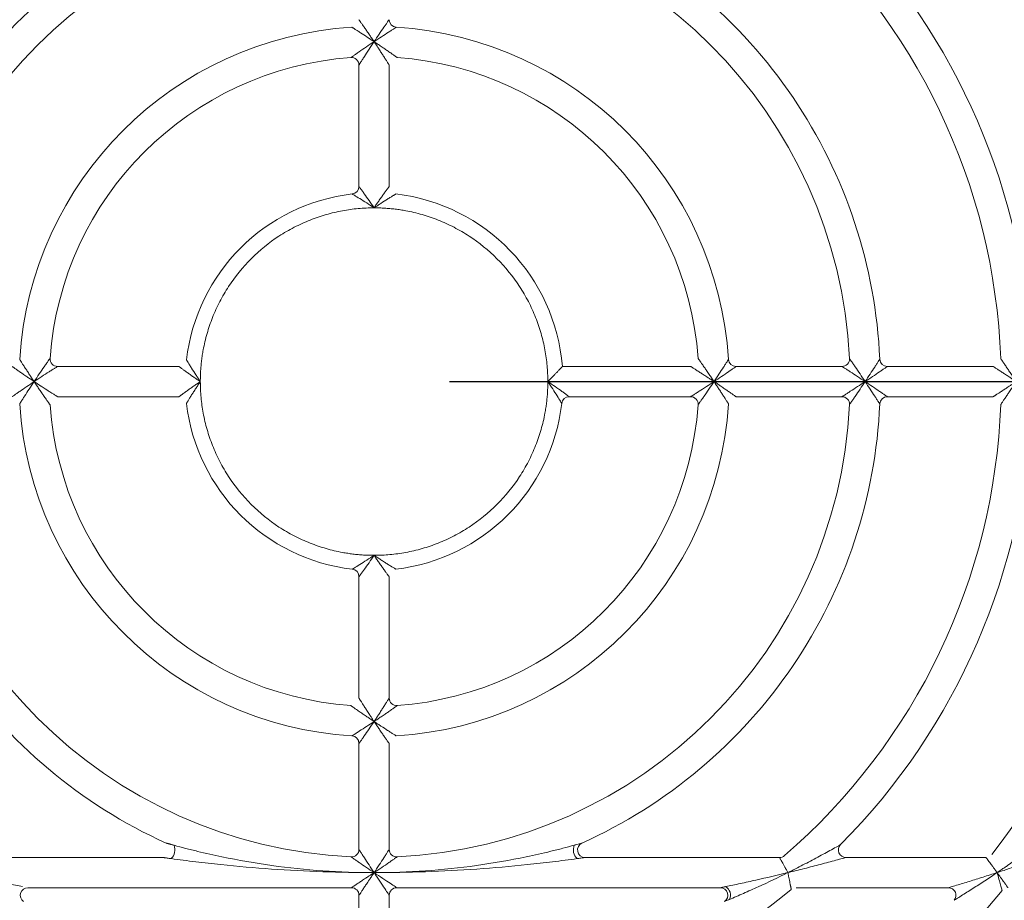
# Model space of a CAD drawing. Header units: millimetres. Extents: x 30 to 1432, y 107 to 988.
# Tile 20 of 34: x 1198 to 1263, y 517 to 576. Entities that reach past the tile are written whole.
import ezdxf

# ---------------------------------------------------------------- set-up
doc = ezdxf.new("R2010")
doc.units = ezdxf.units.MM
doc.header["$LTSCALE"] = 5
doc.layers.add('AA', color=7, linetype='Continuous')
doc.styles.add('SLDTEXTSTYLE1', font='TXT', dxfattribs={"width": 0.75})
doc.dimstyles.new('SLDDIMSTYLE3', dxfattribs={"dimtxt": 17.5, "dimasz": 16.51, "dimexe": 0, "dimexo": 0.0625, "dimgap": 4.375, "dimtad": 1, "dimdec": 1, "dimrnd": 1e-09, "dimzin": 12, "dimdsep": 46, "dimtxsty": 'SLDTEXTSTYLE1', "dimsah": 1, "dimcen": 0.09, "dimadec": 0, "dimazin": 3, "dimtfac": 1, "dimtdec": 1, "dimtofl": 0, "dimtmove": 0, "dimatfit": 3, "dimfxl": 1, "dimfrac": 2, "dimtolj": 1, "dimtzin": 12, "dimarcsym": 0})

# ---------------------------------------------------------------- blocks, each defined once
blk = doc.blocks.new('*D9')
at = {"layer": 'AA', "color": 7}
for p, q in [((1226.503, 551.694), (1432.003, 551.694)), ((1427.003, 551.694), (1427.003, 396.194)), ((1381.119, 396.194), (1432.003, 396.194))]:
    blk.add_line(p, q, dxfattribs=at)
for points in [[(1427.003, 551.694), (1424.463, 535.184), (1429.543, 535.184)], [(1427.003, 396.194), (1429.543, 412.704), (1424.463, 412.704)]]:
    blk.add_solid(points, dxfattribs=at)
at = {"layer": 'AA', "color": 7, "insert": (1404.444, 431.672, 18.061), "char_height": 17.5, "attachment_point": 1, "rotation": 90, "style": 'SLDTEXTSTYLE1'}
blk.add_mtext('155.5', dxfattribs=at)

msp = doc.modelspace()

# ---------------------------------------------------------------- linework, layer by layer
at = {"color": 7, "linetype": 'Continuous', "lineweight": 15}
for p, q in [((1220.503, 572.64), (1220.503, 564.607)), ((1222.503, 564.607), (1222.503, 572.64)), ((1208.59, 552.694), (1200.556, 552.694)), ((1242.449, 552.694), (1233.963, 552.694)), ((1252.466, 552.694), (1245.456, 552.694)), ((1262.475, 552.694), (1255.47, 552.694)), ((1200.556, 550.694), (1208.59, 550.694)), ((1234.416, 550.694), (1242.449, 550.694)), ((1245.456, 550.694), (1252.466, 550.694)), ((1255.47, 550.694), (1262.475, 550.694)), ((1220.503, 538.781), (1220.503, 530.747)), ((1222.503, 530.747), (1222.503, 538.781)), ((1220.503, 527.741), (1220.503, 520.73)), ((1222.503, 520.73), (1222.503, 527.741)), ((1207.538, 520.194), (1194.67, 520.194)), ((1248.335, 520.194), (1235.467, 520.194)), ((1262, 520.194), (1252.728, 520.194)), ((1198.59, 518.194), (1220.003, 518.194)), ((1223.003, 518.194), (1244.416, 518.194)), ((1249.431, 518.194), (1259.516, 518.194)), ((1222.503, 510.721), (1222.503, 517.694))]:
    msp.add_line(p, q, dxfattribs=at)
at = {"color": 144, "linetype": 'Continuous', "lineweight": 0}
msp.add_line((1220.503, 517.694), (1220.503, 510.721), dxfattribs=at)
at = {"color": 7, "linetype": 'Continuous', "lineweight": 15}
for centre, radius, start, end in [((1221.503, 551.694), 31.5, 92.77346, 177.22654), ((1221.503, 551.694), 41.5, 2.09665, 49.12136), ((1221.503, 551.694), 51.5, 1.68541, 37.43371), ((1221.503, 551.694), 43.5, 1.95364, 44.79283), ((1221.503, 551.694), 23.5, 93.58332, 176.41668), ((1221.503, 551.694), 23.5, 3.58332, 86.41668), ((1221.503, 551.694), 21.5, 94.09604, 175.90396), ((1221.503, 551.694), 21.5, 4.09604, 85.90396), ((1221.503, 551.694), 12.5, 96.62581, 173.37419), ((1221.503, 551.694), 12.5, 4.58857, 83.37419), ((1245.456, 553.194), 0.5, 183.58332, 270), ((1252.466, 553.194), 0.5, 270, 2.77346), ((1255.47, 553.194), 0.5, 182.52869, 270), ((1242.449, 550.194), 0.5, 355.90396, 90), ((1252.466, 550.194), 0.5, 357.22654, 90), ((1255.47, 550.194), 0.5, 90, 177.47142), ((1221.503, 551.694), 31.5, 182.77346, 267.22654), ((1221.503, 551.694), 23.5, 183.58332, 266.41668), ((1221.503, 551.694), 21.5, 184.09604, 265.90396), ((1221.503, 551.694), 12.5, 186.62581, 263.37419), ((1221.503, 551.694), 12.5, 276.62581, 353.37419), ((1221.503, 551.694), 23.5, 273.58332, 356.41668), ((1221.503, 551.694), 31.5, 272.77346, 357.22654), ((1221.503, 551.694), 21.5, 274.09604, 355.90396), ((1221.503, 551.694), 43.5, 315.20717, 358.04636), ((1221.503, 551.694), 51.5, 322.56629, 358.31459), ((1220.003, 538.781), 0.5, 0, 83.37419), ((1220.003, 520.73), 0.5, 267.22654, 0), ((1235.521, 520.703), 0.828, 158.52803, 224.82159), ((1223.003, 517.694), 0.5, 90, 180), ((1221.503, 551.694), 43.5, 271.95364, 309.40057), ((1244.416, 517.694), 0.5, 303.97635, 90), ((1244.411, 517.691), 0.678, 336.50594, 57.96652), ((1259.516, 517.694), 0.5, 318.18969, 90), ((1221.503, 551.694), 53.5, 219.0228, 268.40825), ((1221.503, 551.694), 53.5, 271.59175, 320.9772), ((1221.503, 551.694), 62.5, 293.16805, 326.74357)]:
    msp.add_arc(centre, radius, start, end, dxfattribs=at)
at = {"color": 144, "linetype": 'Continuous', "lineweight": 0}
for centre, radius, start, end in [((1221.503, 551.694), 31.5, 2.77346, 87.22654), ((1223.003, 575.647), 0.5, 180, 266.41668), ((1220.003, 572.64), 0.5, 0, 94.09604), ((1220.003, 564.607), 0.5, 276.62613, 0), ((1200.556, 553.194), 0.5, 175.90396, 270), ((1234.416, 550.194), 0.5, 90, 173.37419), ((1221.503, 551.694), 41.5, 310.87864, 357.90335), ((1223.003, 530.747), 0.5, 180, 274.09604), ((1220.003, 527.741), 0.5, 0, 86.41668), ((1207.485, 520.703), 0.835, 315.51577, 21.14912), ((1223.003, 520.73), 0.5, 180, 272.77346), ((1235.467, 520.694), 0.5, 114.24963, 270), ((1252.728, 520.694), 0.5, 135.20717, 270), ((1248.335, 520.694), 0.5, 270, 310.87864), ((1221.503, 551.694), 43.5, 230.59943, 268.04636), ((1198.59, 517.694), 0.5, 90, 236.02365), ((1220.003, 517.694), 0.5, 0, 90)]:
    msp.add_arc(centre, radius, start, end, dxfattribs=at)
at = {"color": 7, "linetype": 'Continuous', "lineweight": 15}
for points, knots in [([(1207.744, 582.238), (1204.935, 580.973), (1202.302, 579.318), (1197.587, 575.353), (1195.504, 573.044), (1192.047, 567.945), (1190.672, 565.155), (1188.734, 559.307), (1188.171, 556.249), (1188.035, 553.172)], [0, 0, 0, 0, 0.25, 0.25, 0.5, 0.5, 0.75, 0.75, 1, 1, 1, 1]), ([(1221.503, 574.194), (1221.615, 574.362), (1221.725, 574.526), (1221.943, 574.845), (1222.051, 575.003), (1222.197, 575.212), (1222.243, 575.278), (1222.328, 575.399), (1222.366, 575.454), (1222.431, 575.545), (1222.457, 575.583), (1222.493, 575.633), (1222.503, 575.647), (1222.503, 575.647)], [0, 0, 0, 0, 0.25, 0.25, 0.5, 0.5, 0.625, 0.625, 0.75, 0.75, 0.875, 0.875, 1, 1, 1, 1]), ([(1222.971, 575.148), (1222.971, 575.148), (1222.958, 575.139), (1222.906, 575.106), (1222.868, 575.082), (1222.774, 575.023), (1222.718, 574.987), (1222.596, 574.908), (1222.529, 574.865), (1222.316, 574.728), (1222.157, 574.625), (1221.836, 574.415), (1221.671, 574.306), (1221.503, 574.194)], [0, 0, 0, 0, 0.125, 0.125, 0.25, 0.25, 0.375, 0.375, 0.5, 0.5, 0.75, 0.75, 1, 1, 1, 1]), ([(1219.967, 573.139), (1219.967, 573.139), (1220.033, 573.185), (1220.185, 573.293), (1220.246, 573.335), (1220.376, 573.426), (1220.447, 573.475), (1220.669, 573.629), (1220.833, 573.742), (1221.163, 573.966), (1221.331, 574.079), (1221.503, 574.194)], [0, 0, 0, 0, 0.25, 0.25, 0.375, 0.375, 0.5, 0.5, 0.75, 0.75, 1, 1, 1, 1]), ([(1221.503, 574.194), (1221.388, 574.022), (1221.277, 573.853), (1221.06, 573.521), (1220.954, 573.355), (1220.81, 573.129), (1220.764, 573.058), (1220.681, 572.925), (1220.642, 572.863), (1220.544, 572.707), (1220.503, 572.64), (1220.503, 572.64)], [0, 0, 0, 0, 0.25, 0.25, 0.5, 0.5, 0.625, 0.625, 0.75, 0.75, 1, 1, 1, 1]), ([(1220.503, 564.607), (1220.503, 564.607), (1220.512, 564.594), (1220.547, 564.547), (1220.574, 564.511), (1220.638, 564.425), (1220.677, 564.372), (1220.762, 564.256), (1220.808, 564.193), (1220.954, 563.99), (1221.063, 563.836), (1221.281, 563.523), (1221.391, 563.361), (1221.503, 563.194)], [0, 0, 0, 0, 0.125, 0.125, 0.25, 0.25, 0.375, 0.375, 0.5, 0.5, 0.75, 0.75, 1, 1, 1, 1]), ([(1221.503, 563.194), (1221.336, 563.305), (1221.172, 563.412), (1220.854, 563.617), (1220.697, 563.716), (1220.419, 563.89), (1220.295, 563.967), (1220.16, 564.05), (1220.123, 564.072), (1220.074, 564.102), (1220.06, 564.11), (1220.06, 564.11)], [0, 0, 0, 0, 0.25, 0.25, 0.5, 0.5, 0.75, 0.75, 0.875, 0.875, 1, 1, 1, 1]), ([(1210.003, 551.694), (1210.004, 551.811), (1210.006, 552.045), (1210.022, 552.395), (1210.049, 552.745), (1210.086, 553.093), (1210.134, 553.441), (1210.235, 554.038), (1210.433, 554.876), (1210.798, 555.948), (1211.274, 556.993), (1212.064, 558.345), (1213.313, 559.884), (1214.851, 561.132), (1216.203, 561.922), (1217.248, 562.398), (1218.32, 562.763), (1219.216, 562.974), (1219.929, 563.09), (1220.451, 563.149), (1220.976, 563.187), (1221.327, 563.191), (1221.503, 563.194)], [0, 0, 0, 0, 0.019462, 0.038886, 0.05829, 0.077693, 0.097112, 0.116566, 0.178314, 0.240092, 0.304414, 0.368766, 0.500003, 0.631239, 0.695562, 0.759914, 0.821662, 0.88344, 0.912594, 0.941698, 0.970813, 1, 1, 1, 1]), ([(1221.503, 563.194), (1221.62, 563.193), (1221.854, 563.191), (1222.204, 563.174), (1222.554, 563.147), (1222.902, 563.11), (1223.249, 563.062), (1223.847, 562.961), (1224.685, 562.764), (1225.757, 562.398), (1226.802, 561.922), (1228.154, 561.132), (1229.693, 559.884), (1230.941, 558.345), (1231.731, 556.993), (1232.207, 555.948), (1232.572, 554.877), (1232.783, 553.981), (1232.899, 553.268), (1232.958, 552.745), (1232.996, 552.22), (1233, 551.869), (1233.003, 551.694)], [0, 0, 0, 0, 0.019462, 0.038886, 0.05829, 0.077693, 0.097112, 0.116566, 0.178314, 0.240092, 0.304414, 0.368766, 0.500003, 0.631239, 0.695562, 0.759914, 0.821662, 0.88344, 0.912594, 0.941698, 0.970813, 1, 1, 1, 1]), ([(1199.003, 551.694), (1199.117, 551.865), (1199.23, 552.033), (1199.455, 552.364), (1199.567, 552.528), (1199.721, 552.75), (1199.77, 552.82), (1199.861, 552.95), (1199.903, 553.011), (1200.011, 553.164), (1200.058, 553.229), (1200.058, 553.229)], [0, 0, 0, 0, 0.25, 0.25, 0.5, 0.5, 0.625, 0.625, 0.75, 0.75, 1, 1, 1, 1]), ([(1200.556, 552.694), (1200.556, 552.694), (1200.489, 552.652), (1200.333, 552.554), (1200.271, 552.516), (1200.139, 552.432), (1200.067, 552.387), (1199.842, 552.243), (1199.676, 552.136), (1199.343, 551.919), (1199.174, 551.808), (1199.003, 551.694)], [0, 0, 0, 0, 0.25, 0.25, 0.375, 0.375, 0.5, 0.5, 0.75, 0.75, 1, 1, 1, 1]), ([(1233.963, 552.694), (1233.962, 552.693), (1233.961, 552.692), (1233.953, 552.683), (1233.939, 552.669), (1233.92, 552.648), (1233.896, 552.622), (1233.85, 552.573), (1233.767, 552.483), (1233.639, 552.348), (1233.491, 552.192), (1233.341, 552.037), (1233.176, 551.868), (1233.065, 551.756), (1233.003, 551.694)], [0, 0, 0, 0, 0.040173, 0.080736, 0.121883, 0.163798, 0.206658, 0.250626, 0.368859, 0.500734, 0.617326, 0.749971, 0.860482, 1, 1, 1, 1]), ([(1244.003, 551.694), (1244.115, 551.862), (1244.224, 552.027), (1244.434, 552.348), (1244.537, 552.507), (1244.674, 552.72), (1244.717, 552.787), (1244.796, 552.909), (1244.832, 552.965), (1244.891, 553.059), (1244.915, 553.097), (1244.948, 553.149), (1244.957, 553.162), (1244.957, 553.162)], [0, 0, 0, 0, 0.25, 0.25, 0.5, 0.5, 0.625, 0.625, 0.75, 0.75, 0.875, 0.875, 1, 1, 1, 1]), ([(1245.456, 552.694), (1245.456, 552.694), (1245.442, 552.684), (1245.392, 552.648), (1245.354, 552.622), (1245.263, 552.557), (1245.208, 552.519), (1245.087, 552.434), (1245.021, 552.388), (1244.812, 552.242), (1244.654, 552.134), (1244.335, 551.917), (1244.171, 551.806), (1244.003, 551.694)], [0, 0, 0, 0, 0.125, 0.125, 0.25, 0.25, 0.375, 0.375, 0.5, 0.5, 0.75, 0.75, 1, 1, 1, 1]), ([(1254.003, 551.694), (1253.832, 551.808), (1253.664, 551.919), (1253.333, 552.136), (1253.169, 552.243), (1252.946, 552.387), (1252.876, 552.432), (1252.745, 552.516), (1252.684, 552.555), (1252.532, 552.652), (1252.466, 552.694), (1252.466, 552.694)], [0, 0, 0, 0, 0.25, 0.25, 0.5, 0.5, 0.625, 0.625, 0.75, 0.75, 1, 1, 1, 1]), ([(1254.003, 551.694), (1254.115, 551.862), (1254.224, 552.027), (1254.437, 552.35), (1254.541, 552.51), (1254.681, 552.724), (1254.724, 552.791), (1254.804, 552.915), (1254.841, 552.971), (1254.932, 553.113), (1254.97, 553.172), (1254.97, 553.172)], [0, 0, 0, 0, 0.25, 0.25, 0.5, 0.5, 0.625, 0.625, 0.75, 0.75, 1, 1, 1, 1]), ([(1255.47, 552.694), (1255.47, 552.694), (1255.412, 552.653), (1255.272, 552.556), (1255.216, 552.518), (1255.094, 552.433), (1255.027, 552.388), (1254.815, 552.242), (1254.657, 552.134), (1254.336, 551.917), (1254.171, 551.806), (1254.003, 551.694)], [0, 0, 0, 0, 0.25, 0.25, 0.375, 0.375, 0.5, 0.5, 0.75, 0.75, 1, 1, 1, 1]), ([(1197.55, 550.694), (1197.55, 550.694), (1197.563, 550.703), (1197.614, 550.739), (1197.651, 550.766), (1197.743, 550.83), (1197.798, 550.869), (1197.919, 550.954), (1197.984, 550.999), (1198.194, 551.145), (1198.351, 551.253), (1198.67, 551.471), (1198.835, 551.582), (1199.003, 551.694)], [0, 0, 0, 0, 0.125, 0.125, 0.25, 0.25, 0.375, 0.375, 0.5, 0.5, 0.75, 0.75, 1, 1, 1, 1]), ([(1199.003, 551.694), (1198.891, 551.526), (1198.782, 551.361), (1198.571, 551.039), (1198.468, 550.88), (1198.331, 550.667), (1198.288, 550.601), (1198.209, 550.478), (1198.174, 550.422), (1198.114, 550.329), (1198.09, 550.29), (1198.057, 550.239), (1198.049, 550.225), (1198.049, 550.225)], [0, 0, 0, 0, 0.25, 0.25, 0.5, 0.5, 0.625, 0.625, 0.75, 0.75, 0.875, 0.875, 1, 1, 1, 1]), ([(1221.503, 540.194), (1221.386, 540.195), (1221.152, 540.197), (1220.801, 540.213), (1220.452, 540.24), (1220.103, 540.277), (1219.756, 540.325), (1219.159, 540.426), (1218.32, 540.624), (1217.249, 540.989), (1216.204, 541.465), (1214.851, 542.255), (1213.313, 543.504), (1212.064, 545.042), (1211.274, 546.394), (1210.799, 547.439), (1210.433, 548.511), (1210.222, 549.407), (1210.107, 550.12), (1210.047, 550.642), (1210.01, 551.167), (1210.005, 551.518), (1210.003, 551.694)], [0, 0, 0, 0, 0.019462, 0.038886, 0.05829, 0.077693, 0.097112, 0.116566, 0.178314, 0.240092, 0.304414, 0.368766, 0.500003, 0.631239, 0.695562, 0.759914, 0.821662, 0.88344, 0.912594, 0.941698, 0.970813, 1, 1, 1, 1]), ([(1233.003, 551.694), (1233.002, 551.577), (1233, 551.343), (1232.983, 550.992), (1232.956, 550.643), (1232.919, 550.294), (1232.871, 549.947), (1232.77, 549.35), (1232.573, 548.511), (1232.207, 547.44), (1231.731, 546.395), (1230.941, 545.042), (1229.693, 543.504), (1228.154, 542.255), (1226.802, 541.465), (1225.757, 540.99), (1224.686, 540.624), (1223.79, 540.413), (1223.077, 540.298), (1222.554, 540.238), (1222.029, 540.201), (1221.678, 540.196), (1221.503, 540.194)], [0, 0, 0, 0, 0.019462, 0.038886, 0.05829, 0.077693, 0.097112, 0.116566, 0.178314, 0.240092, 0.304414, 0.368766, 0.500003, 0.631239, 0.695562, 0.759914, 0.821662, 0.88344, 0.912594, 0.941698, 0.970813, 1, 1, 1, 1]), ([(1233.003, 551.694), (1233.17, 551.582), (1233.332, 551.472), (1233.645, 551.254), (1233.799, 551.145), (1234.002, 550.999), (1234.065, 550.953), (1234.181, 550.868), (1234.234, 550.829), (1234.32, 550.765), (1234.356, 550.738), (1234.403, 550.703), (1234.416, 550.694), (1234.416, 550.694)], [0, 0, 0, 0, 0.25, 0.25, 0.5, 0.5, 0.625, 0.625, 0.75, 0.75, 0.875, 0.875, 1, 1, 1, 1]), ([(1233.919, 550.251), (1233.919, 550.251), (1233.911, 550.265), (1233.881, 550.314), (1233.859, 550.351), (1233.776, 550.486), (1233.699, 550.61), (1233.525, 550.888), (1233.426, 551.045), (1233.221, 551.363), (1233.114, 551.527), (1233.003, 551.694)], [0, 0, 0, 0, 0.125, 0.125, 0.25, 0.25, 0.5, 0.5, 0.75, 0.75, 1, 1, 1, 1]), ([(1242.449, 550.694), (1242.449, 550.694), (1242.516, 550.735), (1242.672, 550.833), (1242.734, 550.872), (1242.867, 550.956), (1242.938, 551.001), (1243.164, 551.145), (1243.33, 551.251), (1243.662, 551.468), (1243.831, 551.58), (1244.003, 551.694)], [0, 0, 0, 0, 0.25, 0.25, 0.375, 0.375, 0.5, 0.5, 0.75, 0.75, 1, 1, 1, 1]), ([(1244.003, 551.694), (1243.888, 551.522), (1243.775, 551.354), (1243.551, 551.024), (1243.438, 550.86), (1243.284, 550.638), (1243.235, 550.567), (1243.144, 550.437), (1243.102, 550.376), (1242.994, 550.224), (1242.948, 550.158), (1242.948, 550.158)], [0, 0, 0, 0, 0.25, 0.25, 0.5, 0.5, 0.625, 0.625, 0.75, 0.75, 1, 1, 1, 1]), ([(1252.466, 550.694), (1252.466, 550.694), (1252.532, 550.735), (1252.684, 550.833), (1252.745, 550.871), (1252.876, 550.955), (1252.946, 551.001), (1253.169, 551.145), (1253.333, 551.252), (1253.664, 551.469), (1253.832, 551.58), (1254.003, 551.694)], [0, 0, 0, 0, 0.25, 0.25, 0.375, 0.375, 0.5, 0.5, 0.75, 0.75, 1, 1, 1, 1]), ([(1254.003, 551.694), (1253.889, 551.523), (1253.776, 551.355), (1253.554, 551.027), (1253.443, 550.863), (1253.292, 550.643), (1253.245, 550.573), (1253.156, 550.444), (1253.114, 550.384), (1253.01, 550.234), (1252.966, 550.169), (1252.966, 550.169)], [0, 0, 0, 0, 0.25, 0.25, 0.5, 0.5, 0.625, 0.625, 0.75, 0.75, 1, 1, 1, 1]), ([(1254.003, 551.694), (1254.171, 551.581), (1254.336, 551.471), (1254.657, 551.253), (1254.815, 551.145), (1255.027, 551), (1255.094, 550.954), (1255.216, 550.87), (1255.272, 550.831), (1255.412, 550.734), (1255.47, 550.694), (1255.47, 550.694)], [0, 0, 0, 0, 0.25, 0.25, 0.5, 0.5, 0.625, 0.625, 0.75, 0.75, 1, 1, 1, 1]), ([(1254.97, 550.216), (1254.97, 550.216), (1254.932, 550.274), (1254.841, 550.416), (1254.804, 550.473), (1254.724, 550.597), (1254.681, 550.664), (1254.541, 550.878), (1254.437, 551.037), (1254.224, 551.36), (1254.115, 551.525), (1254.003, 551.694)], [0, 0, 0, 0, 0.25, 0.25, 0.375, 0.375, 0.5, 0.5, 0.75, 0.75, 1, 1, 1, 1]), ([(1188.035, 550.216), (1188.171, 547.138), (1188.734, 544.08), (1190.672, 538.232), (1192.047, 535.443), (1195.504, 530.344), (1197.587, 528.034), (1202.302, 524.07), (1204.935, 522.415), (1207.744, 521.15)], [0, 0, 0, 0, 0.25, 0.25, 0.5, 0.5, 0.75, 0.75, 1, 1, 1, 1]), ([(1235.262, 521.15), (1238.07, 522.415), (1240.703, 524.07), (1245.419, 528.034), (1247.501, 530.344), (1250.959, 535.443), (1252.333, 538.232), (1254.271, 544.08), (1254.834, 547.138), (1254.97, 550.216)], [0, 0, 0, 0, 0.25, 0.25, 0.5, 0.5, 0.75, 0.75, 1, 1, 1, 1]), ([(1220.06, 539.277), (1220.06, 539.277), (1220.074, 539.285), (1220.123, 539.315), (1220.16, 539.338), (1220.295, 539.42), (1220.419, 539.497), (1220.697, 539.671), (1220.854, 539.771), (1221.172, 539.976), (1221.336, 540.082), (1221.503, 540.194)], [0, 0, 0, 0, 0.125, 0.125, 0.25, 0.25, 0.5, 0.5, 0.75, 0.75, 1, 1, 1, 1]), ([(1221.503, 540.194), (1221.391, 540.027), (1221.281, 539.865), (1221.063, 539.551), (1220.954, 539.397), (1220.808, 539.194), (1220.762, 539.131), (1220.677, 539.015), (1220.638, 538.963), (1220.574, 538.876), (1220.547, 538.84), (1220.512, 538.793), (1220.503, 538.781), (1220.503, 538.781)], [0, 0, 0, 0, 0.25, 0.25, 0.5, 0.5, 0.625, 0.625, 0.75, 0.75, 0.875, 0.875, 1, 1, 1, 1]), ([(1220.034, 528.24), (1220.034, 528.24), (1220.048, 528.248), (1220.099, 528.281), (1220.138, 528.305), (1220.231, 528.365), (1220.287, 528.401), (1220.41, 528.479), (1220.476, 528.522), (1220.689, 528.659), (1220.848, 528.762), (1221.17, 528.973), (1221.335, 529.082), (1221.503, 529.194)], [0, 0, 0, 0, 0.125, 0.125, 0.25, 0.25, 0.375, 0.375, 0.5, 0.5, 0.75, 0.75, 1, 1, 1, 1]), ([(1221.503, 529.194), (1221.391, 529.026), (1221.28, 528.861), (1221.062, 528.542), (1220.954, 528.385), (1220.808, 528.175), (1220.763, 528.11), (1220.678, 527.989), (1220.639, 527.934), (1220.575, 527.842), (1220.548, 527.805), (1220.512, 527.754), (1220.503, 527.741), (1220.503, 527.741)], [0, 0, 0, 0, 0.25, 0.25, 0.5, 0.5, 0.625, 0.625, 0.75, 0.75, 0.875, 0.875, 1, 1, 1, 1]), ([(1208.263, 521.004), (1208.505, 520.937), (1208.764, 520.868), (1209.288, 520.732), (1209.555, 520.665), (1210.355, 520.471), (1210.894, 520.35), (1212.523, 520.011), (1213.625, 519.819), (1215.85, 519.509), (1216.975, 519.391), (1219.234, 519.233), (1220.368, 519.195), (1221.503, 519.194)], [0, 0, 0, 0, 0.0625, 0.0625, 0.125, 0.125, 0.25, 0.25, 0.5, 0.5, 0.75, 0.75, 1, 1, 1, 1]), ([(1220.503, 520.73), (1220.503, 520.73), (1220.544, 520.665), (1220.642, 520.512), (1220.68, 520.452), (1220.764, 520.321), (1220.81, 520.25), (1220.954, 520.027), (1221.061, 519.863), (1221.278, 519.533), (1221.389, 519.364), (1221.503, 519.194)], [0, 0, 0, 0, 0.25, 0.25, 0.375, 0.375, 0.5, 0.5, 0.75, 0.75, 1, 1, 1, 1]), ([(1221.503, 519.194), (1222.638, 519.195), (1223.773, 519.233), (1226.034, 519.391), (1227.159, 519.509), (1229.386, 519.82), (1230.488, 520.012), (1232.118, 520.351), (1232.658, 520.473), (1233.459, 520.667), (1233.725, 520.734), (1234.249, 520.87), (1234.509, 520.94), (1234.75, 521.006)], [0, 0, 0, 0, 0.25, 0.25, 0.5, 0.5, 0.75, 0.75, 0.875, 0.875, 0.9375, 0.9375, 1, 1, 1, 1]), ([(1234.75, 521.006), (1234.823, 521.026), (1234.9, 521.047), (1235.048, 521.089), (1235.105, 521.105), (1235.213, 521.136), (1235.262, 521.15), (1235.262, 521.15)], [0, 0, 0, 0, 0.5, 0.5, 0.75, 0.75, 1, 1, 1, 1]), ([(1221.503, 519.194), (1220.368, 519.195), (1219.234, 519.214), (1216.969, 519.293), (1215.838, 519.352), (1213.589, 519.508), (1212.469, 519.606), (1210.801, 519.779), (1210.247, 519.842), (1209.421, 519.942), (1209.145, 519.976), (1208.602, 520.047), (1208.332, 520.083), (1208.08, 520.118)], [0, 0, 0, 0, 0.25, 0.25, 0.5, 0.5, 0.75, 0.75, 0.875, 0.875, 0.9375, 0.9375, 1, 1, 1, 1]), ([(1221.503, 519.194), (1221.332, 519.308), (1221.164, 519.42), (1220.836, 519.642), (1220.672, 519.753), (1220.452, 519.904), (1220.382, 519.952), (1220.253, 520.041), (1220.193, 520.082), (1220.043, 520.186), (1219.978, 520.231), (1219.978, 520.231)], [0, 0, 0, 0, 0.25, 0.25, 0.5, 0.5, 0.625, 0.625, 0.75, 0.75, 1, 1, 1, 1]), ([(1223.027, 520.231), (1223.027, 520.231), (1222.963, 520.186), (1222.812, 520.082), (1222.752, 520.041), (1222.623, 519.952), (1222.554, 519.904), (1222.333, 519.753), (1222.17, 519.642), (1221.841, 519.42), (1221.673, 519.308), (1221.503, 519.194)], [0, 0, 0, 0, 0.25, 0.25, 0.375, 0.375, 0.5, 0.5, 0.75, 0.75, 1, 1, 1, 1]), ([(1234.934, 520.119), (1234.683, 520.084), (1234.413, 520.048), (1233.869, 519.978), (1233.593, 519.943), (1232.766, 519.843), (1232.212, 519.78), (1230.543, 519.606), (1229.422, 519.509), (1227.171, 519.352), (1226.04, 519.293), (1223.773, 519.214), (1222.638, 519.195), (1221.503, 519.194)], [0, 0, 0, 0, 0.0625, 0.0625, 0.125, 0.125, 0.25, 0.25, 0.5, 0.5, 0.75, 0.75, 1, 1, 1, 1]), ([(1235.467, 520.194), (1235.467, 520.194), (1235.415, 520.186), (1235.301, 520.17), (1235.242, 520.162), (1235.087, 520.14), (1235.009, 520.129), (1234.934, 520.119)], [0, 0, 0, 0, 0.25, 0.25, 0.5, 0.5, 1, 1, 1, 1]), ([(1248.889, 519.194), (1248.871, 519.226), (1248.838, 519.286), (1248.792, 519.37), (1248.752, 519.443), (1248.719, 519.503), (1248.664, 519.602), (1248.594, 519.73), (1248.512, 519.877), (1248.447, 519.994), (1248.398, 520.084), (1248.362, 520.148), (1248.34, 520.187), (1248.337, 520.191), (1248.335, 520.194)], [0, 0, 0, 0, 0.065079, 0.122589, 0.172528, 0.214897, 0.249696, 0.382657, 0.499814, 0.608691, 0.71259, 0.812033, 0.907614, 1, 1, 1, 1]), ([(1252.728, 520.194), (1252.728, 520.194), (1252.703, 520.187), (1252.622, 520.164), (1252.566, 520.149), (1252.375, 520.096), (1252.222, 520.054), (1251.743, 519.924), (1251.401, 519.833), (1250.698, 519.648), (1250.339, 519.555), (1249.618, 519.373), (1249.254, 519.283), (1248.889, 519.194)], [0, 0, 0, 0, 0.0625, 0.0625, 0.125, 0.125, 0.25, 0.25, 0.5, 0.5, 0.75, 0.75, 1, 1, 1, 1]), ([(1262.734, 519.194), (1262.711, 519.225), (1262.669, 519.283), (1262.61, 519.364), (1262.558, 519.434), (1262.515, 519.493), (1262.445, 519.59), (1262.352, 519.716), (1262.238, 519.871), (1262.142, 520.002), (1262.071, 520.097), (1262.028, 520.155), (1262.004, 520.188), (1262.001, 520.192), (1262, 520.194)], [0, 0, 0, 0, 0.064987, 0.122474, 0.172459, 0.214943, 0.249928, 0.383321, 0.499441, 0.630639, 0.749901, 0.835657, 0.91874, 1, 1, 1, 1]), ([(1194.117, 519.194), (1194.822, 519.022), (1195.527, 518.857), (1196.578, 518.621), (1196.925, 518.545), (1197.436, 518.434), (1197.604, 518.399), (1197.929, 518.33), (1198.089, 518.297), (1198.234, 518.267)], [0, 0, 0, 0, 0.5, 0.5, 0.75, 0.75, 0.875, 0.875, 1, 1, 1, 1]), ([(1222.503, 517.694), (1222.503, 517.694), (1222.477, 517.733), (1222.376, 517.883), (1222.302, 517.994), (1222.117, 518.272), (1222.006, 518.438), (1221.764, 518.801), (1221.634, 518.997), (1221.503, 519.194)], [0, 0, 0, 0, 0.25, 0.25, 0.5, 0.5, 0.75, 0.75, 1, 1, 1, 1]), ([(1244.771, 518.267), (1244.917, 518.297), (1245.076, 518.33), (1245.402, 518.399), (1245.569, 518.434), (1246.08, 518.545), (1246.427, 518.621), (1247.479, 518.857), (1248.183, 519.022), (1248.889, 519.194)], [0, 0, 0, 0, 0.125, 0.125, 0.25, 0.25, 0.5, 0.5, 1, 1, 1, 1]), ([(1248.889, 519.194), (1248.238, 518.87), (1247.584, 518.557), (1246.599, 518.105), (1246.273, 517.959), (1245.79, 517.746), (1245.632, 517.677), (1245.323, 517.544), (1245.172, 517.48), (1245.033, 517.421)], [0, 0, 0, 0, 0.5, 0.5, 0.75, 0.75, 0.875, 0.875, 1, 1, 1, 1]), ([(1246.201, 493.194), (1246.457, 493.303), (1246.968, 493.521), (1247.73, 493.861), (1248.487, 494.21), (1249.239, 494.569), (1249.986, 494.938), (1250.728, 495.316), (1251.464, 495.704), (1252.196, 496.102), (1252.923, 496.51), (1253.644, 496.927), (1254.361, 497.354), (1256.273, 498.527), (1259.299, 500.583), (1263.25, 503.757), (1266.937, 507.235), (1269.522, 510.097), (1271.19, 512.144), (1272.067, 513.272), (1272.918, 514.419), (1273.743, 515.584), (1274.541, 516.768), (1275.315, 517.97), (1275.809, 518.786), (1276.055, 519.194)], [0, 0, 0, 0, 0.020738, 0.041458, 0.062164, 0.082859, 0.103546, 0.12423, 0.144913, 0.1656, 0.186294, 0.206998, 0.227717, 0.248453, 0.374221, 0.500002, 0.625769, 0.75155, 0.787083, 0.822573, 0.858037, 0.893494, 0.928961, 0.964457, 1, 1, 1, 1]), ([(1249.114, 518.08), (1249.114, 518.081), (1249.113, 518.083), (1249.111, 518.096), (1249.107, 518.117), (1249.101, 518.148), (1249.093, 518.187), (1249.083, 518.235), (1249.071, 518.292), (1249.058, 518.358), (1249.038, 518.454), (1249.01, 518.595), (1248.973, 518.776), (1248.932, 518.979), (1248.905, 519.116), (1248.889, 519.194)], [0, 0, 0, 0, 0.051718, 0.104167, 0.157459, 0.211703, 0.267, 0.323445, 0.381125, 0.440123, 0.500511, 0.618631, 0.750152, 0.859056, 1, 1, 1, 1]), ([(1259.516, 518.194), (1259.516, 518.194), (1259.588, 518.215), (1259.789, 518.275), (1259.914, 518.313), (1260.314, 518.434), (1260.602, 518.522), (1261.195, 518.705), (1261.503, 518.801), (1262.116, 518.995), (1262.424, 519.094), (1262.734, 519.194)], [0, 0, 0, 0, 0.125, 0.125, 0.25, 0.25, 0.5, 0.5, 0.75, 0.75, 1, 1, 1, 1]), ([(1262.734, 519.194), (1262.759, 519.158), (1262.809, 519.091), (1262.879, 518.994), (1262.942, 518.907), (1262.997, 518.83), (1263.046, 518.763), (1263.088, 518.705), (1263.123, 518.656), (1263.152, 518.616), (1263.175, 518.584), (1263.193, 518.559), (1263.205, 518.542), (1263.213, 518.531), (1263.235, 518.5), (1263.303, 518.407), (1263.377, 518.303), (1263.427, 518.233), (1263.451, 518.2), (1263.454, 518.196), (1263.455, 518.194)], [0, 0, 0, 0, 0.074635, 0.142784, 0.204935, 0.261395, 0.311749, 0.355729, 0.393628, 0.425639, 0.451878, 0.472398, 0.487218, 0.496337, 0.499747, 0.567804, 0.749884, 0.833963, 0.917203, 1, 1, 1, 1]), ([(1263.067, 518.009), (1263.067, 518.009), (1263.057, 518.043), (1263.021, 518.172), (1262.995, 518.265), (1262.931, 518.491), (1262.895, 518.619), (1262.816, 518.9), (1262.776, 519.045), (1262.734, 519.194)], [0, 0, 0, 0, 0.25, 0.25, 0.5, 0.5, 0.75, 0.75, 1, 1, 1, 1]), ([(1244.416, 518.194), (1244.416, 518.194), (1244.493, 518.21), (1244.637, 518.239), (1244.707, 518.253), (1244.771, 518.267)], [0, 0, 0, 0, 0.5, 0.5, 1, 1, 1, 1]), ([(1245.033, 517.421), (1244.973, 517.395), (1244.907, 517.368), (1244.77, 517.31), (1244.695, 517.279), (1244.695, 517.279)], [0, 0, 0, 0, 0.5, 0.5, 1, 1, 1, 1])]:
    msp.add_open_spline(points, degree=3, knots=knots, dxfattribs=at)
at = {"color": 144, "linetype": 'Continuous', "lineweight": 0}
for points, knots in [([(1254.97, 553.172), (1254.834, 556.249), (1254.271, 559.307), (1252.333, 565.155), (1250.959, 567.945), (1247.501, 573.044), (1245.419, 575.353), (1240.703, 579.318), (1238.07, 580.973), (1235.262, 582.238)], [0, 0, 0, 0, 0.25, 0.25, 0.5, 0.5, 0.75, 0.75, 1, 1, 1, 1]), ([(1220.503, 575.647), (1220.503, 575.646), (1220.504, 575.645), (1220.513, 575.633), (1220.526, 575.614), (1220.545, 575.587), (1220.569, 575.553), (1220.598, 575.512), (1220.653, 575.434), (1220.75, 575.295), (1220.887, 575.099), (1221.039, 574.878), (1221.185, 574.665), (1221.343, 574.432), (1221.445, 574.28), (1221.503, 574.194)], [0, 0, 0, 0, 0.03276, 0.066046, 0.100188, 0.135493, 0.172238, 0.21067, 0.251005, 0.365821, 0.500575, 0.616342, 0.75085, 0.859834, 1, 1, 1, 1]), ([(1221.503, 574.194), (1221.459, 574.223), (1221.376, 574.278), (1221.256, 574.357), (1221.148, 574.429), (1220.928, 574.573), (1220.666, 574.744), (1220.392, 574.92), (1220.237, 575.019), (1220.138, 575.082), (1220.079, 575.12), (1220.041, 575.143), (1220.036, 575.146), (1220.034, 575.148)], [0, 0, 0, 0, 0.071134, 0.136423, 0.195824, 0.249302, 0.499333, 0.633537, 0.749069, 0.817996, 0.88189, 0.942036, 1, 1, 1, 1]), ([(1222.503, 572.64), (1222.502, 572.641), (1222.501, 572.643), (1222.493, 572.656), (1222.479, 572.678), (1222.46, 572.709), (1222.436, 572.748), (1222.405, 572.796), (1222.35, 572.884), (1222.255, 573.037), (1222.121, 573.246), (1221.971, 573.48), (1221.834, 573.691), (1221.676, 573.934), (1221.57, 574.092), (1221.503, 574.194)], [0, 0, 0, 0, 0.031857, 0.064424, 0.098121, 0.133324, 0.170366, 0.209532, 0.251064, 0.364565, 0.500658, 0.61438, 0.750857, 0.839545, 1, 1, 1, 1]), ([(1221.503, 574.194), (1221.542, 574.167), (1221.622, 574.114), (1221.74, 574.034), (1221.857, 573.955), (1222.017, 573.848), (1222.21, 573.717), (1222.441, 573.557), (1222.65, 573.412), (1222.814, 573.297), (1222.922, 573.221), (1222.988, 573.174), (1223.03, 573.144), (1223.036, 573.141), (1223.038, 573.139)], [0, 0, 0, 0, 0.062398, 0.124737, 0.187018, 0.249242, 0.379221, 0.499523, 0.636366, 0.749193, 0.820738, 0.885226, 0.944291, 1, 1, 1, 1]), ([(1221.503, 563.194), (1221.532, 563.237), (1221.587, 563.32), (1221.667, 563.438), (1221.74, 563.544), (1221.84, 563.69), (1221.964, 563.867), (1222.117, 564.082), (1222.256, 564.273), (1222.363, 564.419), (1222.431, 564.511), (1222.472, 564.566), (1222.498, 564.6), (1222.501, 564.605), (1222.503, 564.607)], [0, 0, 0, 0, 0.071578, 0.136967, 0.196174, 0.249203, 0.383054, 0.499582, 0.633789, 0.749195, 0.817843, 0.881652, 0.941876, 1, 1, 1, 1]), ([(1222.945, 564.11), (1222.944, 564.11), (1222.943, 564.109), (1222.931, 564.102), (1222.913, 564.091), (1222.887, 564.075), (1222.854, 564.055), (1222.814, 564.03), (1222.736, 563.983), (1222.599, 563.898), (1222.329, 563.73), (1222.033, 563.541), (1221.733, 563.346), (1221.583, 563.247), (1221.503, 563.194)], [0, 0, 0, 0, 0.033472, 0.067312, 0.101802, 0.137203, 0.173754, 0.211666, 0.251125, 0.367664, 0.500779, 0.75076, 0.867278, 1, 1, 1, 1]), ([(1199.003, 551.694), (1198.957, 551.724), (1198.871, 551.782), (1198.75, 551.863), (1198.644, 551.935), (1198.497, 552.035), (1198.318, 552.157), (1198.098, 552.309), (1197.901, 552.446), (1197.749, 552.553), (1197.652, 552.621), (1197.594, 552.663), (1197.557, 552.689), (1197.552, 552.692), (1197.55, 552.694)], [0, 0, 0, 0, 0.073993, 0.14019, 0.198594, 0.24921, 0.383733, 0.499553, 0.634322, 0.749191, 0.818477, 0.882432, 0.942399, 1, 1, 1, 1]), ([(1198.049, 553.162), (1198.049, 553.162), (1198.05, 553.16), (1198.058, 553.148), (1198.07, 553.129), (1198.087, 553.102), (1198.109, 553.067), (1198.136, 553.025), (1198.187, 552.945), (1198.276, 552.804), (1198.406, 552.604), (1198.55, 552.38), (1198.693, 552.163), (1198.846, 551.929), (1198.947, 551.777), (1199.003, 551.694)], [0, 0, 0, 0, 0.032972, 0.066418, 0.100657, 0.135984, 0.172669, 0.210945, 0.251017, 0.366448, 0.500582, 0.617303, 0.750862, 0.863661, 1, 1, 1, 1]), ([(1210.003, 551.694), (1209.959, 551.723), (1209.876, 551.778), (1209.758, 551.858), (1209.652, 551.931), (1209.506, 552.031), (1209.33, 552.155), (1209.114, 552.308), (1208.923, 552.447), (1208.778, 552.554), (1208.686, 552.622), (1208.631, 552.663), (1208.596, 552.689), (1208.592, 552.692), (1208.59, 552.694)], [0, 0, 0, 0, 0.071578, 0.136967, 0.196174, 0.249203, 0.383054, 0.499582, 0.633789, 0.749195, 0.817843, 0.881652, 0.941876, 1, 1, 1, 1]), ([(1209.086, 553.136), (1209.087, 553.135), (1209.087, 553.134), (1209.094, 553.122), (1209.106, 553.104), (1209.121, 553.078), (1209.142, 553.045), (1209.166, 553.005), (1209.214, 552.927), (1209.298, 552.79), (1209.466, 552.52), (1209.655, 552.224), (1209.85, 551.924), (1209.95, 551.774), (1210.003, 551.694)], [0, 0, 0, 0, 0.033472, 0.067312, 0.101802, 0.137203, 0.173754, 0.211666, 0.251125, 0.367664, 0.500779, 0.75076, 0.867286, 1, 1, 1, 1]), ([(1244.003, 551.694), (1243.957, 551.724), (1243.872, 551.781), (1243.755, 551.858), (1243.661, 551.92), (1243.588, 551.967), (1243.462, 552.05), (1243.289, 552.162), (1243.055, 552.312), (1242.846, 552.446), (1242.678, 552.551), (1242.568, 552.62), (1242.5, 552.662), (1242.457, 552.689), (1242.452, 552.692), (1242.449, 552.694)], [0, 0, 0, 0, 0.072826, 0.134163, 0.18401, 0.222367, 0.249233, 0.385729, 0.499501, 0.63561, 0.749163, 0.820238, 0.884622, 0.943879, 1, 1, 1, 1]), ([(1242.948, 553.229), (1242.948, 553.229), (1242.949, 553.227), (1242.959, 553.213), (1242.974, 553.192), (1242.995, 553.162), (1243.022, 553.124), (1243.056, 553.076), (1243.116, 552.99), (1243.221, 552.841), (1243.363, 552.637), (1243.521, 552.406), (1243.679, 552.175), (1243.844, 551.932), (1243.95, 551.774), (1244.003, 551.694)], [0, 0, 0, 0, 0.031599, 0.06397, 0.097546, 0.132719, 0.169833, 0.209186, 0.251035, 0.363808, 0.500631, 0.612603, 0.750822, 0.874545, 1, 1, 1, 1]), ([(1252.966, 553.218), (1252.966, 553.218), (1253.01, 553.154), (1253.114, 553.003), (1253.156, 552.943), (1253.245, 552.814), (1253.292, 552.745), (1253.443, 552.524), (1253.554, 552.361), (1253.776, 552.032), (1253.889, 551.864), (1254.003, 551.694)], [0, 0, 0, 0, 0.25, 0.25, 0.375, 0.375, 0.5, 0.5, 0.75, 0.75, 1, 1, 1, 1]), ([(1264.003, 551.694), (1263.951, 551.728), (1263.855, 551.792), (1263.726, 551.878), (1263.622, 551.947), (1263.476, 552.042), (1263.297, 552.161), (1263.066, 552.311), (1262.86, 552.446), (1262.696, 552.551), (1262.59, 552.62), (1262.525, 552.662), (1262.483, 552.689), (1262.478, 552.692), (1262.475, 552.694)], [0, 0, 0, 0, 0.082747, 0.151866, 0.207357, 0.249219, 0.38515, 0.499502, 0.63527, 0.749161, 0.819749, 0.884016, 0.943468, 1, 1, 1, 1]), ([(1262.975, 553.212), (1262.975, 553.211), (1262.977, 553.21), (1262.985, 553.196), (1263, 553.176), (1263.02, 553.146), (1263.045, 553.109), (1263.077, 553.063), (1263.135, 552.979), (1263.235, 552.831), (1263.374, 552.628), (1263.529, 552.399), (1263.669, 552.193), (1263.829, 551.953), (1263.934, 551.796), (1264.003, 551.694)], [0, 0, 0, 0, 0.031981, 0.064652, 0.098413, 0.13363, 0.170626, 0.209685, 0.251048, 0.36452, 0.500644, 0.61417, 0.750857, 0.837239, 1, 1, 1, 1]), ([(1199.003, 551.694), (1199.049, 551.663), (1199.134, 551.606), (1199.25, 551.529), (1199.344, 551.467), (1199.417, 551.42), (1199.544, 551.337), (1199.716, 551.225), (1199.95, 551.075), (1200.16, 550.942), (1200.327, 550.837), (1200.437, 550.768), (1200.505, 550.725), (1200.548, 550.699), (1200.554, 550.695), (1200.556, 550.694)], [0, 0, 0, 0, 0.072826, 0.134163, 0.18401, 0.222367, 0.249233, 0.385729, 0.499501, 0.63561, 0.749163, 0.820238, 0.884622, 0.943879, 1, 1, 1, 1]), ([(1200.058, 550.158), (1200.057, 550.159), (1200.056, 550.161), (1200.047, 550.174), (1200.032, 550.195), (1200.01, 550.225), (1199.983, 550.264), (1199.95, 550.311), (1199.889, 550.397), (1199.785, 550.546), (1199.643, 550.751), (1199.484, 550.981), (1199.327, 551.212), (1199.161, 551.455), (1199.056, 551.614), (1199.003, 551.694)], [0, 0, 0, 0, 0.031599, 0.06397, 0.097546, 0.132719, 0.169833, 0.209186, 0.251035, 0.363808, 0.500631, 0.612603, 0.750822, 0.874545, 1, 1, 1, 1]), ([(1208.59, 550.694), (1208.59, 550.694), (1208.592, 550.695), (1208.603, 550.703), (1208.62, 550.717), (1208.645, 550.735), (1208.677, 550.759), (1208.716, 550.788), (1208.791, 550.843), (1208.923, 550.941), (1209.114, 551.079), (1209.329, 551.232), (1209.541, 551.38), (1209.769, 551.537), (1209.92, 551.638), (1210.003, 551.694)], [0, 0, 0, 0, 0.033079, 0.06662, 0.100923, 0.136269, 0.172913, 0.211086, 0.250992, 0.366346, 0.50054, 0.617016, 0.750854, 0.863052, 1, 1, 1, 1]), ([(1210.003, 551.694), (1209.975, 551.653), (1209.922, 551.573), (1209.846, 551.456), (1209.775, 551.348), (1209.678, 551.198), (1209.561, 551.016), (1209.422, 550.796), (1209.298, 550.597), (1209.205, 550.446), (1209.147, 550.351), (1209.112, 550.294), (1209.09, 550.258), (1209.088, 550.254), (1209.086, 550.251)], [0, 0, 0, 0, 0.068327, 0.132668, 0.192969, 0.24918, 0.3815, 0.499568, 0.632633, 0.74917, 0.817129, 0.880779, 0.941274, 1, 1, 1, 1]), ([(1244.957, 550.225), (1244.956, 550.226), (1244.955, 550.227), (1244.948, 550.239), (1244.936, 550.258), (1244.918, 550.285), (1244.896, 550.32), (1244.87, 550.362), (1244.819, 550.442), (1244.729, 550.583), (1244.6, 550.784), (1244.455, 551.007), (1244.313, 551.225), (1244.16, 551.458), (1244.058, 551.61), (1244.003, 551.694)], [0, 0, 0, 0, 0.032972, 0.066418, 0.100657, 0.135984, 0.172669, 0.210945, 0.251017, 0.366448, 0.500582, 0.617303, 0.750862, 0.863654, 1, 1, 1, 1]), ([(1244.003, 551.694), (1244.048, 551.663), (1244.134, 551.606), (1244.255, 551.524), (1244.362, 551.452), (1244.509, 551.353), (1244.687, 551.23), (1244.908, 551.078), (1245.104, 550.941), (1245.256, 550.835), (1245.354, 550.766), (1245.412, 550.725), (1245.449, 550.699), (1245.453, 550.695), (1245.456, 550.694)], [0, 0, 0, 0, 0.073993, 0.14019, 0.198594, 0.24921, 0.383733, 0.499553, 0.634322, 0.749191, 0.818477, 0.882432, 0.942399, 1, 1, 1, 1]), ([(1262.475, 550.694), (1262.476, 550.694), (1262.478, 550.695), (1262.491, 550.704), (1262.512, 550.717), (1262.541, 550.736), (1262.579, 550.761), (1262.626, 550.79), (1262.711, 550.846), (1262.86, 550.942), (1263.066, 551.076), (1263.297, 551.227), (1263.51, 551.368), (1263.751, 551.526), (1263.907, 551.63), (1264.003, 551.694)], [0, 0, 0, 0, 0.032107, 0.064873, 0.098692, 0.133924, 0.170884, 0.20985, 0.251056, 0.364893, 0.500644, 0.614944, 0.750857, 0.848179, 1, 1, 1, 1]), ([(1264.003, 551.694), (1263.971, 551.647), (1263.914, 551.561), (1263.836, 551.445), (1263.773, 551.351), (1263.726, 551.281), (1263.643, 551.157), (1263.529, 550.989), (1263.374, 550.76), (1263.235, 550.556), (1263.125, 550.394), (1263.053, 550.289), (1263.008, 550.224), (1262.98, 550.183), (1262.977, 550.178), (1262.975, 550.175)], [0, 0, 0, 0, 0.074345, 0.136399, 0.186208, 0.22381, 0.249232, 0.385937, 0.499513, 0.635652, 0.749175, 0.819994, 0.884312, 0.943671, 1, 1, 1, 1]), ([(1222.503, 538.781), (1222.502, 538.781), (1222.501, 538.783), (1222.493, 538.794), (1222.48, 538.811), (1222.461, 538.836), (1222.437, 538.868), (1222.408, 538.907), (1222.353, 538.982), (1222.256, 539.114), (1222.117, 539.305), (1221.964, 539.52), (1221.816, 539.732), (1221.66, 539.96), (1221.558, 540.111), (1221.503, 540.194)], [0, 0, 0, 0, 0.033079, 0.06662, 0.100923, 0.136269, 0.172913, 0.211086, 0.250992, 0.366346, 0.50054, 0.617016, 0.750854, 0.863052, 1, 1, 1, 1]), ([(1221.503, 540.194), (1221.544, 540.166), (1221.624, 540.113), (1221.74, 540.037), (1221.849, 539.966), (1221.998, 539.869), (1222.18, 539.752), (1222.4, 539.613), (1222.599, 539.489), (1222.75, 539.396), (1222.846, 539.338), (1222.902, 539.303), (1222.938, 539.281), (1222.943, 539.279), (1222.945, 539.277)], [0, 0, 0, 0, 0.0683327, 0.1326758, 0.1929746, 0.24918, 0.3815, 0.4995675, 0.6326334, 0.7491704, 0.8171287, 0.8807789, 0.9412738, 1, 1, 1, 1]), ([(1220.503, 530.747), (1220.503, 530.746), (1220.504, 530.745), (1220.513, 530.731), (1220.526, 530.709), (1220.545, 530.679), (1220.57, 530.639), (1220.6, 530.591), (1220.655, 530.503), (1220.751, 530.351), (1220.884, 530.141), (1221.034, 529.907), (1221.171, 529.696), (1221.33, 529.453), (1221.435, 529.295), (1221.503, 529.194)], [0, 0, 0, 0, 0.0318568, 0.0644243, 0.0981207, 0.1333241, 0.1703662, 0.2095324, 0.2510639, 0.3645651, 0.5006578, 0.61438, 0.750857, 0.8395447, 1, 1, 1, 1]), ([(1221.503, 529.194), (1221.533, 529.24), (1221.59, 529.325), (1221.667, 529.441), (1221.729, 529.535), (1221.776, 529.608), (1221.859, 529.735), (1221.971, 529.907), (1222.121, 530.141), (1222.255, 530.351), (1222.36, 530.518), (1222.429, 530.628), (1222.471, 530.696), (1222.498, 530.739), (1222.501, 530.745), (1222.503, 530.747)], [0, 0, 0, 0, 0.072826, 0.134163, 0.18401, 0.222367, 0.249233, 0.385728, 0.499501, 0.63561, 0.749163, 0.820238, 0.884622, 0.943879, 1, 1, 1, 1]), ([(1221.503, 529.194), (1221.463, 529.22), (1221.384, 529.273), (1221.266, 529.353), (1221.148, 529.433), (1220.988, 529.54), (1220.795, 529.671), (1220.564, 529.83), (1220.355, 529.976), (1220.191, 530.09), (1220.083, 530.166), (1220.017, 530.213), (1219.975, 530.243), (1219.97, 530.247), (1219.967, 530.249)], [0, 0, 0, 0, 0.062398, 0.124737, 0.187018, 0.249242, 0.379221, 0.499523, 0.636366, 0.749193, 0.820738, 0.885226, 0.944291, 1, 1, 1, 1]), ([(1223.038, 530.249), (1223.038, 530.248), (1223.036, 530.247), (1223.022, 530.238), (1223.001, 530.223), (1222.971, 530.201), (1222.933, 530.174), (1222.885, 530.141), (1222.799, 530.08), (1222.65, 529.976), (1222.446, 529.834), (1222.215, 529.675), (1221.984, 529.518), (1221.741, 529.352), (1221.583, 529.247), (1221.503, 529.194)], [0, 0, 0, 0, 0.031599, 0.06397, 0.097546, 0.132719, 0.169833, 0.209186, 0.251035, 0.363808, 0.500631, 0.612603, 0.750822, 0.874545, 1, 1, 1, 1]), ([(1221.503, 529.194), (1221.546, 529.165), (1221.629, 529.109), (1221.749, 529.03), (1221.858, 528.958), (1222.078, 528.814), (1222.34, 528.644), (1222.613, 528.468), (1222.768, 528.369), (1222.867, 528.306), (1222.927, 528.268), (1222.964, 528.244), (1222.969, 528.241), (1222.971, 528.24)], [0, 0, 0, 0, 0.071134, 0.136423, 0.195824, 0.249302, 0.499333, 0.633537, 0.749069, 0.817996, 0.88189, 0.942036, 1, 1, 1, 1]), ([(1222.503, 527.741), (1222.502, 527.741), (1222.501, 527.743), (1222.493, 527.755), (1222.48, 527.773), (1222.461, 527.8), (1222.437, 527.834), (1222.407, 527.875), (1222.352, 527.954), (1222.255, 528.092), (1222.118, 528.288), (1221.966, 528.509), (1221.82, 528.722), (1221.663, 528.955), (1221.56, 529.108), (1221.503, 529.194)], [0, 0, 0, 0, 0.03276, 0.066046, 0.100188, 0.135493, 0.172238, 0.21067, 0.251005, 0.365821, 0.500575, 0.616342, 0.75085, 0.859834, 1, 1, 1, 1]), ([(1207.744, 521.15), (1207.745, 521.149), (1207.746, 521.149), (1207.761, 521.145), (1207.783, 521.139), (1207.813, 521.13), (1207.852, 521.119), (1207.9, 521.105), (1207.956, 521.089), (1208.021, 521.071), (1208.094, 521.051), (1208.175, 521.028), (1208.233, 521.012), (1208.263, 521.004)], [0, 0, 0, 0, 0.0522652, 0.1074769, 0.1682165, 0.2364388, 0.3135285, 0.4004443, 0.4978512, 0.6062175, 0.7258786, 0.8570791, 1, 1, 1, 1]), ([(1221.503, 519.194), (1221.616, 519.364), (1221.728, 519.533), (1221.945, 519.863), (1222.052, 520.027), (1222.196, 520.25), (1222.241, 520.321), (1222.325, 520.452), (1222.364, 520.512), (1222.461, 520.665), (1222.503, 520.73), (1222.503, 520.73)], [0, 0, 0, 0, 0.25, 0.25, 0.5, 0.5, 0.625, 0.625, 0.75, 0.75, 1, 1, 1, 1]), ([(1248.889, 519.194), (1249.226, 519.361), (1249.559, 519.53), (1250.218, 519.871), (1250.545, 520.043), (1251.182, 520.385), (1251.49, 520.553), (1251.92, 520.791), (1252.058, 520.868), (1252.228, 520.964), (1252.278, 520.992), (1252.351, 521.034), (1252.373, 521.046), (1252.373, 521.046)], [0, 0, 0, 0, 0.25, 0.25, 0.5, 0.5, 0.75, 0.75, 0.875, 0.875, 0.9375, 0.9375, 1, 1, 1, 1]), ([(1262.734, 519.194), (1262.825, 519.255), (1262.995, 519.369), (1263.234, 519.531), (1263.51, 519.719), (1263.815, 519.929), (1264.178, 520.181), (1264.515, 520.416), (1264.789, 520.61), (1264.975, 520.742), (1265.095, 520.827), (1265.189, 520.894), (1265.257, 520.943), (1265.3, 520.975), (1265.306, 520.979), (1265.309, 520.981)], [0, 0, 0, 0, 0.094515, 0.177791, 0.249778, 0.383977, 0.499665, 0.636997, 0.749471, 0.806864, 0.856931, 0.900195, 0.937486, 0.970109, 1, 1, 1, 1]), ([(1208.08, 520.118), (1208.032, 520.124), (1207.942, 520.137), (1207.82, 520.154), (1207.72, 520.168), (1207.641, 520.179), (1207.584, 520.187), (1207.546, 520.193), (1207.541, 520.193), (1207.538, 520.194)], [0, 0, 0, 0, 0.220423, 0.411777, 0.575012, 0.711667, 0.824372, 0.917804, 1, 1, 1, 1]), ([(1265.718, 520.194), (1265.717, 520.193), (1265.716, 520.193), (1265.703, 520.189), (1265.684, 520.182), (1265.656, 520.172), (1265.621, 520.16), (1265.578, 520.145), (1265.528, 520.128), (1265.448, 520.1), (1265.327, 520.059), (1265.111, 519.984), (1264.792, 519.876), (1264.401, 519.744), (1263.981, 519.603), (1263.587, 519.472), (1263.163, 519.333), (1262.888, 519.244), (1262.734, 519.194)], [0, 0, 0, 0, 0.014784, 0.029957, 0.045822, 0.062645, 0.080652, 0.100024, 0.120909, 0.143424, 0.192877, 0.250748, 0.36294, 0.50048, 0.615703, 0.750292, 0.860526, 1, 1, 1, 1]), ([(1220.003, 518.194), (1220.004, 518.194), (1220.005, 518.195), (1220.018, 518.204), (1220.04, 518.218), (1220.069, 518.238), (1220.13, 518.279), (1220.25, 518.358), (1220.441, 518.486), (1220.68, 518.645), (1220.928, 518.811), (1221.209, 518.997), (1221.394, 519.121), (1221.503, 519.194)], [0, 0, 0, 0, 0.033312, 0.067205, 0.102075, 0.138288, 0.176171, 0.284014, 0.4117, 0.543581, 0.702264, 0.824947, 1, 1, 1, 1]), ([(1221.503, 519.194), (1221.471, 519.146), (1221.411, 519.056), (1221.326, 518.93), (1221.253, 518.82), (1221.19, 518.725), (1221.088, 518.571), (1220.954, 518.371), (1220.795, 518.132), (1220.667, 517.941), (1220.581, 517.811), (1220.532, 517.738), (1220.507, 517.701), (1220.504, 517.696), (1220.503, 517.694)], [0, 0, 0, 0, 0.076348, 0.144309, 0.203885, 0.255076, 0.297886, 0.456563, 0.588471, 0.716152, 0.824017, 0.886149, 0.944248, 1, 1, 1, 1]), ([(1221.503, 519.194), (1221.699, 519.063), (1221.895, 518.932), (1222.258, 518.69), (1222.425, 518.579), (1222.702, 518.394), (1222.813, 518.32), (1222.964, 518.22), (1223.003, 518.194), (1223.003, 518.194)], [0, 0, 0, 0, 0.25, 0.25, 0.5, 0.5, 0.75, 0.75, 1, 1, 1, 1]), ([(1262.734, 519.194), (1262.464, 519.013), (1262.193, 518.834), (1261.654, 518.48), (1261.383, 518.304), (1260.857, 517.968), (1260.601, 517.805), (1260.244, 517.581), (1260.133, 517.512), (1259.953, 517.4), (1259.889, 517.36), (1259.889, 517.36)], [0, 0, 0, 0, 0.25, 0.25, 0.5, 0.5, 0.75, 0.75, 0.875, 0.875, 1, 1, 1, 1])]:
    msp.add_open_spline(points, degree=3, knots=knots, dxfattribs=at)

# ---------------------------------------------------------------- dimensions: what is measured, and where the dimension line sits
at = {"layer": 'AA', "color": 7}
dim = msp.add_linear_dim(base=(1427.003, 396.194), p1=(1221.503, 551.694), p2=(1376.119, 396.194), angle=90, dimstyle='SLDDIMSTYLE3', dxfattribs=at)
dim.commit()
dim.dimension.update_dxf_attribs({"geometry": '*D9', "text_midpoint": (1427.003, 467.875), "dimtype": 160})

doc.saveas('drawing.dxf')
